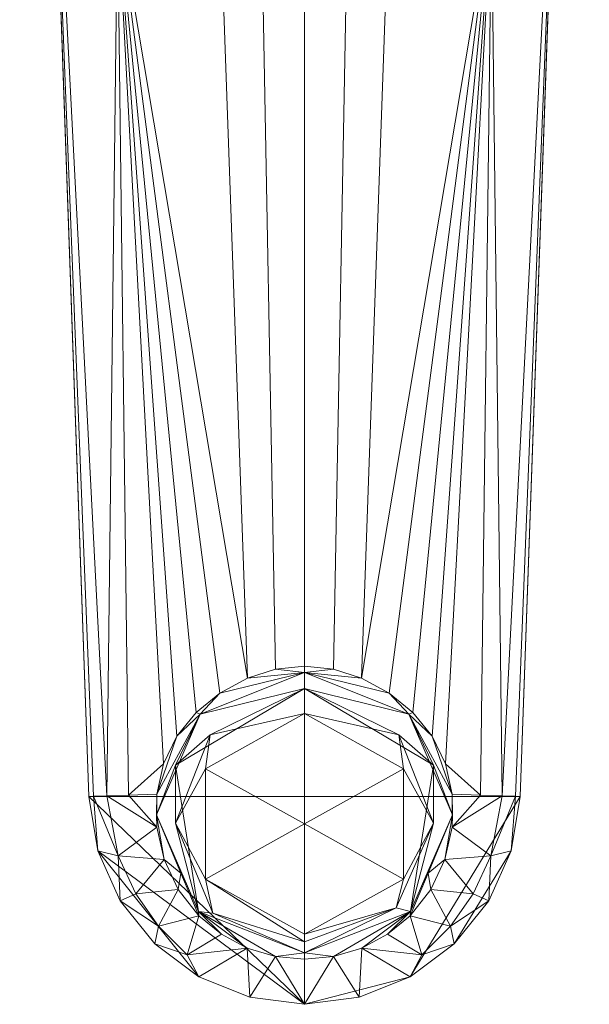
# Model space of a CAD drawing. Header units: millimetres. Extents: x -25 to 25, y -159 to 25.
# Tile 1 of 232: x -21 to 21, y -159 to -86. Entities that reach past the tile are written whole.
import ezdxf

# ---------------------------------------------------------------- set-up
doc = ezdxf.new("R2010")
doc.units = ezdxf.units.MM
doc.layers.add('M-520-M_DRAINAGE_FW', color=2, linetype='Continuous', lineweight=30)

# ---------------------------------------------------------------- blocks, each defined once
blk = doc.blocks.new('FFAS0707-101500BF0 - Neo Modern Extended Basin Mono-3391-3D View 1')
at = {"layer": 'M-520-M_DRAINAGE_FW', "lineweight": 9}
mesh = blk.add_polyface(dxfattribs=at)
corners = [(-20.987, -0.747, 260), (-15.896, -143.744, 260), (-15.235, -147.748, 260), (-13.582, -151.456, 260), (-11.045, -154.624, 260), (-7.789, -157.046, 260), (-4.026, -158.566, 260), (0, -159.084, 260), (4.026, -158.566, 260), (7.789, -157.046, 260), (11.045, -154.624, 260), (13.582, -151.456, 260), (15.235, -147.748, 260), (15.896, -143.744, 260), (20.987, -0.747, 260), (20.997, -0.37, 260), (21, 0, 260), (20.39, 5.024, 260), (18.595, 9.758, 260), (15.719, 13.925, 260), (11.93, 17.282, 260), (7.447, 19.635, 260), (2.531, 20.847, 260), (-2.531, 20.847, 260), (-7.447, 19.635, 260), (-11.93, 17.282, 260), (-15.72, 13.925, 260), (-18.595, 9.758, 260), (-20.39, 5.024, 260), (-21, 0, 260), (-20.997, -0.37, 260)]
mesh.append_faces([[corners[k] for k in face] for face in [(9, 7, 8), (19, 17, 18), (23, 21, 22)]], dxfattribs={"vtx0": -1})
mesh.append_faces([[corners[k] for k in face] for face in [(2, 7, 1)]], dxfattribs={"vtx0": -1, "vtx1": -1})
mesh.append_faces([[corners[k] for k in face] for face in [(19, 29, 15)]], dxfattribs={"vtx0": -1, "vtx1": -1, "vtx2": -1})
mesh.append_faces([[corners[k] for k in face] for face in [(9, 13, 1, 7)]], dxfattribs={"vtx0": -1, "vtx1": -1, "vtx2": -1, "vtx3": -1})
mesh.append_faces([[corners[k] for k in face] for face in [(11, 12, 10), (4, 5, 2, 3)]], dxfattribs={"vtx1": -1})
mesh.append_faces([[corners[k] for k in face] for face in [(14, 15, 0), (24, 25, 21, 23)]], dxfattribs={"vtx1": -1, "vtx2": -1})
mesh.append_faces([[corners[k] for k in face] for face in [(25, 26, 29, 21)]], dxfattribs={"vtx1": -1, "vtx2": -1, "vtx3": -1})
mesh.append_faces([[corners[k] for k in face] for face in [(9, 10, 12, 13), (13, 14, 0, 1)]], dxfattribs={"vtx1": -1, "vtx3": -1})
mesh.append_faces([[corners[k] for k in face] for face in [(27, 28, 29, 26)]], dxfattribs={"vtx2": -1})
mesh.append_faces([[corners[k] for k in face] for face in [(5, 6, 7, 2), (15, 16, 17, 19), (19, 20, 21, 29), (29, 30, 0, 15)]], dxfattribs={"vtx2": -1, "vtx3": -1})
mesh = blk.add_polyface(dxfattribs=at)
corners = [(-15.896, -143.744, 260), (-20.987, -0.747, 260), (-20.987, -0.747, 250), (-15.896, -143.744, 250)]
mesh.append_faces([[corners[k] for k in face] for face in [(1, 2, 3, 0)]])
mesh = blk.add_polyface(dxfattribs=at)
corners = [(-15.896, -143.744, 250), (-20.987, -0.747, 250), (-20.652, -3.806, 247.685), (-19.862, -6.819, 245.421), (-18.598, -9.753, 243.267), (-16.832, -12.558, 241.303), (-14.529, -15.163, 239.642), (-11.672, -17.458, 238.458), (-8.319, -19.282, 238), (-4.199, -135.009, 238), (-6.236, -136.114, 238.181), (-7.998, -137.557, 238.647), (-9.403, -139.306, 239.26), (-10.385, -141.328, 239.853), (-10.893, -143.566, 240.249), (-12.987, -143.64, 242.165), (-14.572, -143.697, 244.519), (-15.56, -143.732, 247.181), (-18.835, -61.187, 250), (-13.791, -78.029, 240.679)]
mesh.append_faces([[corners[k] for k in face] for face in [(12, 19, 11), (7, 19, 6), (13, 19, 12), (17, 18, 16)]], dxfattribs={"vtx0": -1, "vtx1": -1})
mesh.append_faces([[corners[k] for k in face] for face in [(13, 15, 19), (18, 19, 16), (4, 19, 18)]], dxfattribs={"vtx0": -1, "vtx1": -1, "vtx2": -1})
mesh.append_faces([[corners[k] for k in face] for face in [(19, 10, 11), (18, 2, 3), (18, 3, 4), (19, 15, 16)]], dxfattribs={"vtx0": -1, "vtx2": -1})
mesh.append_faces([[corners[k] for k in face] for face in [(1, 2, 18)]], dxfattribs={"vtx1": -1})
mesh.append_faces([[corners[k] for k in face] for face in [(9, 10, 19), (7, 8, 19), (8, 9, 19), (4, 5, 19), (5, 6, 19)]], dxfattribs={"vtx1": -1, "vtx2": -1})
mesh.append_faces([[corners[k] for k in face] for face in [(13, 14, 15), (17, 0, 18)]], dxfattribs={"vtx2": -1})
mesh = blk.add_polyface(dxfattribs=at)
corners = [(20.987, -0.747, 250), (15.896, -143.744, 250), (15.56, -143.732, 247.181), (14.572, -143.697, 244.519), (12.987, -143.64, 242.165), (10.893, -143.566, 240.249), (10.385, -141.328, 239.853), (9.403, -139.306, 239.26), (7.998, -137.557, 238.647), (6.236, -136.114, 238.181), (4.199, -135.009, 238), (8.319, -19.282, 238), (11.672, -17.458, 238.458), (14.529, -15.163, 239.642), (16.832, -12.558, 241.303), (18.598, -9.753, 243.267), (19.862, -6.819, 245.421), (20.652, -3.806, 247.685), (18.835, -61.187, 250), (13.791, -78.029, 240.679)]
mesh.append_faces([[corners[k] for k in face] for face in [(8, 19, 7), (16, 18, 15), (17, 18, 16), (3, 18, 2)]], dxfattribs={"vtx0": -1, "vtx1": -1})
mesh.append_faces([[corners[k] for k in face] for face in [(4, 6, 19), (3, 19, 18), (19, 15, 18)]], dxfattribs={"vtx0": -1, "vtx1": -1, "vtx2": -1})
mesh.append_faces([[corners[k] for k in face] for face in [(19, 14, 15), (19, 9, 10)]], dxfattribs={"vtx0": -1, "vtx2": -1})
mesh.append_faces([[corners[k] for k in face] for face in [(10, 11, 19), (11, 12, 19), (12, 13, 19), (8, 9, 19), (13, 14, 19), (6, 7, 19), (3, 4, 19)]], dxfattribs={"vtx1": -1, "vtx2": -1})
mesh.append_faces([[corners[k] for k in face] for face in [(17, 0, 18), (4, 5, 6), (18, 1, 2)]], dxfattribs={"vtx2": -1})
mesh = blk.add_polyface(dxfattribs=at)
corners = [(20.987, -0.747, 260), (15.896, -143.744, 260), (15.896, -143.744, 250), (20.987, -0.747, 250)]
mesh.append_faces([[corners[k] for k in face] for face in [(1, 2, 3, 0)]])
mesh = blk.add_polyface(dxfattribs=at)
corners = [(-8.319, -19.282, 238), (-4.247, -20.566, 238), (0, -21, 238), (4.247, -20.566, 238), (8.319, -19.282, 238), (4.199, -135.009, 238), (2.142, -134.357, 238), (0, -134.136, 238), (-2.142, -134.357, 238), (-4.199, -135.009, 238)]
mesh.append_faces([[corners[k] for k in face] for face in [(1, 8, 9, 0)]], dxfattribs={"vtx0": -1})
mesh.append_faces([[corners[k] for k in face] for face in [(2, 7, 8, 1)]], dxfattribs={"vtx0": -1, "vtx2": -1})
mesh.append_faces([[corners[k] for k in face] for face in [(5, 6, 3, 4)]], dxfattribs={"vtx1": -1})
mesh.append_faces([[corners[k] for k in face] for face in [(6, 7, 2, 3)]], dxfattribs={"vtx1": -1, "vtx3": -1})
mesh = blk.add_polyface(dxfattribs=at)
corners = [(0, -134.136, 238), (0, -134.593, 236.5), (-7.705, -137.665, 237.323), (-10.925, -145.091, 239.313), (-7.785, -152.549, 241.311), (-9.307, -150.621, 241.065), (-10.36, -148.406, 240.795), (-10.896, -146.016, 240.517), (-10.893, -143.566, 240.249), (-10.385, -141.328, 239.853), (-9.403, -139.306, 239.26), (-7.998, -137.557, 238.647), (-6.236, -136.114, 238.181), (-4.199, -135.009, 238), (-2.142, -134.357, 238), (-9.108, -149.407, 240.47)]
mesh.append_faces([[corners[k] for k in face] for face in [(12, 2, 11), (6, 15, 5)]], dxfattribs={"vtx0": -1, "vtx1": -1})
mesh.append_faces([[corners[k] for k in face] for face in [(10, 2, 8)]], dxfattribs={"vtx0": -1, "vtx1": -1, "vtx2": -1})
mesh.append_faces([[corners[k] for k in face] for face in [(1, 12, 13), (1, 13, 14), (2, 10, 11), (3, 6, 7), (3, 7, 8), (8, 2, 3)]], dxfattribs={"vtx0": -1, "vtx2": -1})
mesh.append_faces([[corners[k] for k in face] for face in [(0, 1, 14), (4, 5, 15), (9, 10, 8)]], dxfattribs={"vtx1": -1})
mesh.append_faces([[corners[k] for k in face] for face in [(1, 2, 12), (3, 15, 6)]], dxfattribs={"vtx1": -1, "vtx2": -1})
mesh = blk.add_polyface(dxfattribs=at)
corners = [(0, -134.593, 236.5), (0, -134.136, 238), (2.142, -134.357, 238), (4.199, -135.009, 238), (6.236, -136.114, 238.181), (7.998, -137.557, 238.647), (9.403, -139.306, 239.26), (10.385, -141.328, 239.853), (10.893, -143.566, 240.249), (10.896, -146.016, 240.517), (10.36, -148.406, 240.795), (9.307, -150.621, 241.065), (7.785, -152.549, 241.311), (10.925, -145.091, 239.313), (7.705, -137.665, 237.323), (9.108, -149.407, 240.47)]
mesh.append_faces([[corners[k] for k in face] for face in [(13, 10, 15), (10, 13, 9), (5, 14, 4), (4, 0, 3), (0, 4, 14)]], dxfattribs={"vtx0": -1, "vtx1": -1})
mesh.append_faces([[corners[k] for k in face] for face in [(14, 6, 8)]], dxfattribs={"vtx0": -1, "vtx1": -1, "vtx2": -1})
mesh.append_faces([[corners[k] for k in face] for face in [(15, 10, 11), (8, 13, 14), (14, 5, 6)]], dxfattribs={"vtx0": -1, "vtx2": -1})
mesh.append_faces([[corners[k] for k in face] for face in [(8, 9, 13), (2, 3, 0)]], dxfattribs={"vtx1": -1, "vtx2": -1})
mesh.append_faces([[corners[k] for k in face] for face in [(6, 7, 8), (11, 12, 15), (0, 1, 2)]], dxfattribs={"vtx2": -1})
mesh = blk.add_polyface(dxfattribs=at)
corners = [(0, -137.632, 234.814), (-7.297, -141.701, 235.904), (-7.297, -149.84, 238.085), (0, -153.91, 239.176), (0, -155.282, 240.116), (0, -155.76, 241.71), (-2.15, -155.551, 241.685), (-4.219, -154.93, 241.611), (-6.124, -153.917, 241.486), (-7.785, -152.549, 241.311), (-10.925, -145.091, 239.313), (-7.705, -137.665, 237.323), (0, -134.593, 236.5), (0, -135.772, 235.043), (-7.807, -152.233, 239.822), (-9.51, -141.446, 236.84), (-9.524, -145.705, 237.24), (0, -136.702, 234.928), (0, -154.467, 239.557), (-6.964, -139.191, 235.58), (-6.755, -152.359, 239.099)]
mesh.append_faces([[corners[k] for k in face] for face in [(6, 4, 5)]], dxfattribs={"vtx0": -1})
mesh.append_faces([[corners[k] for k in face] for face in [(4, 20, 18), (9, 14, 8), (10, 14, 9), (7, 14, 6), (1, 19, 0)]], dxfattribs={"vtx0": -1, "vtx1": -1})
mesh.append_faces([[corners[k] for k in face] for face in [(19, 1, 16), (2, 20, 16), (14, 15, 16), (14, 10, 15), (11, 13, 15), (16, 20, 14), (14, 4, 6), (13, 19, 15), (4, 14, 20), (20, 2, 18), (15, 19, 16)]], dxfattribs={"vtx0": -1, "vtx1": -1, "vtx2": -1})
mesh.append_faces([[corners[k] for k in face] for face in [(16, 1, 2), (14, 7, 8)]], dxfattribs={"vtx0": -1, "vtx2": -1})
mesh.append_faces([[corners[k] for k in face] for face in [(19, 13, 17, 0)]], dxfattribs={"vtx0": -1, "vtx3": -1})
mesh.append_faces([[corners[k] for k in face] for face in [(12, 13, 11)]], dxfattribs={"vtx1": -1})
mesh.append_faces([[corners[k] for k in face] for face in [(10, 11, 15)]], dxfattribs={"vtx1": -1, "vtx2": -1})
mesh.append_faces([[corners[k] for k in face] for face in [(2, 3, 18)]], dxfattribs={"vtx2": -1})
mesh = blk.add_polyface(dxfattribs=at)
corners = [(0, -153.91, 239.176), (7.297, -149.84, 238.085), (7.297, -141.701, 235.904), (0, -137.632, 234.814), (0, -135.772, 235.043), (0, -134.593, 236.5), (7.705, -137.665, 237.323), (10.925, -145.091, 239.313), (7.785, -152.549, 241.311), (6.124, -153.917, 241.486), (4.219, -154.93, 241.611), (2.15, -155.551, 241.685), (0, -155.76, 241.71), (0, -155.282, 240.116), (7.807, -152.233, 239.822), (9.51, -141.446, 236.84), (9.524, -145.705, 237.24), (0, -136.702, 234.928), (0, -154.467, 239.557), (6.964, -139.191, 235.58), (6.757, -151.972, 238.841)]
mesh.append_faces([[corners[k] for k in face] for face in [(1, 20, 0), (7, 15, 6), (8, 14, 7)]], dxfattribs={"vtx0": -1, "vtx1": -1})
mesh.append_faces([[corners[k] for k in face] for face in [(11, 13, 14), (20, 1, 16), (14, 16, 15), (16, 14, 20), (15, 16, 19), (7, 14, 15), (2, 19, 16), (4, 6, 15), (13, 20, 14), (15, 19, 4)]], dxfattribs={"vtx0": -1, "vtx1": -1, "vtx2": -1})
mesh.append_faces([[corners[k] for k in face] for face in [(16, 1, 2), (14, 10, 11), (20, 18, 0), (19, 2, 3), (20, 13, 18)]], dxfattribs={"vtx0": -1, "vtx2": -1})
mesh.append_faces([[corners[k] for k in face] for face in [(19, 3, 17, 4)]], dxfattribs={"vtx0": -1, "vtx3": -1})
mesh.append_faces([[corners[k] for k in face] for face in [(9, 10, 14), (8, 9, 14)]], dxfattribs={"vtx1": -1, "vtx2": -1})
mesh.append_faces([[corners[k] for k in face] for face in [(11, 12, 13), (4, 5, 6)]], dxfattribs={"vtx2": -1})
mesh = blk.add_polyface(dxfattribs=at)
corners = [(0, -153.91, 239.176), (-7.297, -149.84, 238.085), (-7.297, -141.701, 235.904), (0, -137.632, 234.814), (0, -145.771, 236.995)]
mesh.append_faces([[corners[k] for k in face] for face in [(1, 2, 4)]], dxfattribs={"vtx1": -1, "vtx2": -1})
mesh.append_faces([[corners[k] for k in face] for face in [(4, 0, 1), (2, 3, 4)]], dxfattribs={"vtx2": -1})
mesh = blk.add_polyface(dxfattribs=at)
corners = [(0, -145.771, 236.995), (0, -137.632, 234.814), (7.297, -141.701, 235.904), (7.297, -149.84, 238.085), (0, -153.91, 239.176)]
mesh.append_faces([[corners[k] for k in face] for face in [(0, 3, 4)]], dxfattribs={"vtx0": -1})
mesh.append_faces([[corners[k] for k in face] for face in [(3, 0, 2)]], dxfattribs={"vtx0": -1, "vtx1": -1})
mesh.append_faces([[corners[k] for k in face] for face in [(1, 2, 0)]], dxfattribs={"vtx1": -1})
mesh = blk.add_polyface(dxfattribs=at)
corners = [(15.896, -143.744, 250), (15.235, -147.748, 250), (13.582, -151.456, 250), (11.045, -154.624, 250), (7.789, -157.046, 250), (4.026, -158.566, 250), (0, -159.084, 250), (-4.026, -158.566, 250), (-7.789, -157.046, 250), (-11.045, -154.624, 250), (-13.582, -151.456, 250), (-15.235, -147.748, 250), (-15.896, -143.744, 250), (-15.56, -143.732, 247.181), (-14.572, -143.697, 244.519), (-12.987, -143.64, 242.165), (-10.893, -143.566, 240.249), (-10.896, -146.016, 240.517), (-10.36, -148.406, 240.795), (-9.307, -150.621, 241.065), (-7.785, -152.549, 241.311), (-6.124, -153.917, 241.486), (-4.219, -154.93, 241.611), (-2.15, -155.551, 241.685), (0, -155.76, 241.71), (2.15, -155.551, 241.685), (4.219, -154.93, 241.611), (6.124, -153.917, 241.486), (7.785, -152.549, 241.311), (9.307, -150.621, 241.065), (10.36, -148.406, 240.795), (10.896, -146.016, 240.517), (10.893, -143.566, 240.249), (12.987, -143.64, 242.165), (14.572, -143.697, 244.519), (15.56, -143.732, 247.181), (-8.662, -155.429, 245.436), (8.662, -155.429, 245.436), (-13.733, -148.138, 244.559), (13.733, -148.138, 244.559), (-12.433, -150.937, 244.666), (12.433, -150.937, 244.666), (-10.769, -153.327, 244.965), (10.769, -153.327, 244.965)]
mesh.append_faces([[corners[k] for k in face] for face in [(1, 35, 0)]], dxfattribs={"vtx0": -1})
mesh.append_faces([[corners[k] for k in face] for face in [(18, 38, 17), (14, 38, 13), (20, 42, 19), (27, 37, 26), (26, 5, 25), (2, 39, 1), (28, 37, 27), (25, 6, 24)]], dxfattribs={"vtx0": -1, "vtx1": -1})
mesh.append_faces([[corners[k] for k in face] for face in [(36, 9, 42), (38, 18, 40), (36, 22, 8), (38, 40, 10), (20, 36, 42), (38, 14, 17), (34, 39, 31), (40, 42, 10), (3, 37, 43), (39, 41, 30), (40, 19, 42), (38, 11, 13), (28, 43, 37), (41, 43, 29), (37, 4, 26), (41, 2, 43), (1, 39, 35), (41, 39, 2)]], dxfattribs={"vtx0": -1, "vtx1": -1, "vtx2": -1})
mesh.append_faces([[corners[k] for k in face] for face in [(17, 14, 15), (40, 18, 19), (43, 28, 29), (7, 22, 23), (38, 10, 11), (36, 20, 21), (23, 6, 7), (25, 5, 6), (43, 2, 3), (39, 34, 35)]], dxfattribs={"vtx0": -1, "vtx2": -1})
mesh.append_faces([[corners[k] for k in face] for face in [(16, 17, 15)]], dxfattribs={"vtx1": -1})
mesh.append_faces([[corners[k] for k in face] for face in [(8, 9, 36), (21, 22, 36), (7, 8, 22), (23, 24, 6), (9, 10, 42), (3, 4, 37), (30, 31, 39), (29, 30, 41), (4, 5, 26), (33, 34, 31)]], dxfattribs={"vtx1": -1, "vtx2": -1})
mesh.append_faces([[corners[k] for k in face] for face in [(11, 12, 13), (31, 32, 33)]], dxfattribs={"vtx2": -1})
mesh = blk.add_polyface(dxfattribs=at)
corners = [(15.896, -143.744, 260), (15.235, -147.748, 260), (13.582, -151.456, 260), (11.045, -154.624, 260), (7.789, -157.046, 260), (4.026, -158.566, 260), (0, -159.084, 260), (-4.026, -158.566, 260), (-7.789, -157.046, 260), (-11.045, -154.624, 260), (-13.582, -151.456, 260), (-15.235, -147.748, 260), (-15.896, -143.744, 260), (-15.896, -143.744, 250), (-15.235, -147.748, 250), (-13.582, -151.456, 250), (-11.045, -154.624, 250), (-7.789, -157.046, 250), (-4.026, -158.566, 250), (0, -159.084, 250), (4.026, -158.566, 250), (7.789, -157.046, 250), (11.045, -154.624, 250), (13.582, -151.456, 250), (15.235, -147.748, 250), (15.896, -143.744, 250)]
mesh.append_faces([[corners[k] for k in face] for face in [(0, 1, 24, 25), (13, 14, 11, 12)]], dxfattribs={"vtx1": -1})
mesh.append_faces([[corners[k] for k in face] for face in [(1, 2, 23, 24), (3, 4, 21, 22), (2, 3, 22, 23), (4, 5, 20, 21), (19, 20, 5, 6), (6, 7, 18, 19), (7, 8, 17, 18), (9, 10, 15, 16), (8, 9, 16, 17), (10, 11, 14, 15)]], dxfattribs={"vtx1": -1, "vtx3": -1})

msp = doc.modelspace()

# ---------------------------------------------------------------- block references
at = {"layer": 'M-520-M_DRAINAGE_FW', "lineweight": 9}
msp.add_blockref('FFAS0707-101500BF0 - Neo Modern Extended Basin Mono-3391-3D View 1', (0, 0), dxfattribs=at)

doc.saveas('drawing.dxf')
